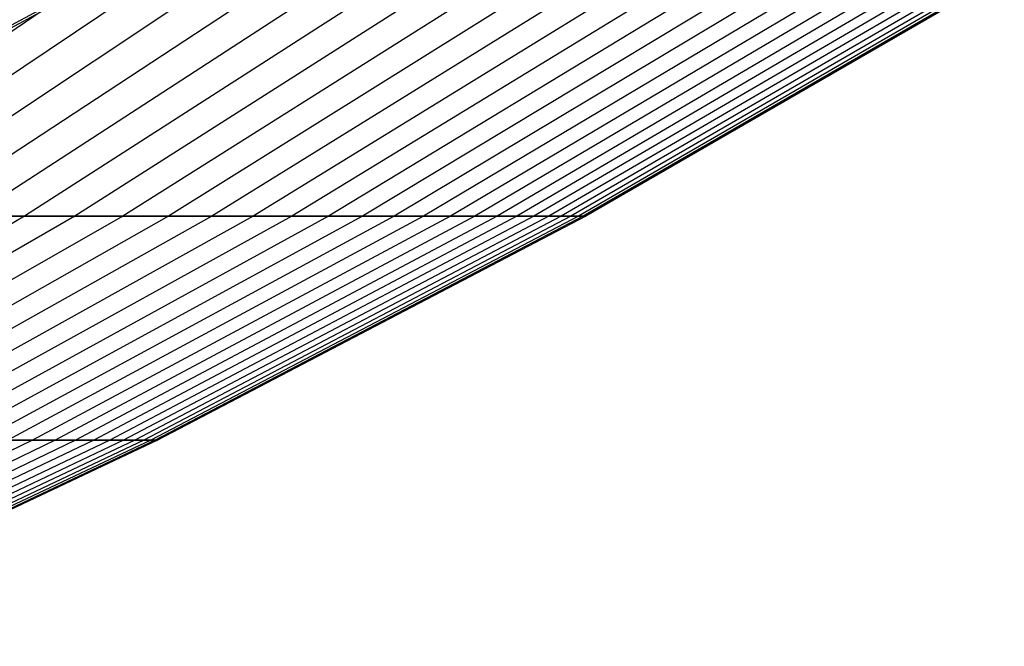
# Model space of a CAD drawing. Extents: x -125 to 125, y -143 to 0.
# Tile 110 of 241: x 25.96 to 31.08, y -137.69 to -134.43. Entities that reach past the tile are written whole.
import ezdxf

# ---------------------------------------------------------------- set-up
doc = ezdxf.new("R2010")
doc.units = 0
doc.header["$LTSCALE"] = 25.4
doc.layers.get('0').update_dxf_attribs({"linetype": 'CONTINUOUS'})

# ---------------------------------------------------------------- blocks, each defined once
blk = doc.blocks.new('NL2500026672_STL')
at = {"color": 0}
for p, q in [((26.3569, -134.1971, -16.4782), (24.5113, -135.4539, -15.3244)), ((26.3569, -134.1971, -16.4782), (24.5113, -135.4539, -15.3244)), ((26.6984, -134.1971, 15.9188), (24.829, -135.4539, 14.8042)), ((26.6984, -134.1971, 15.9188), (24.829, -135.4539, 14.8042)), ((27.0281, -134.1971, -15.3524), (25.1356, -135.4539, -14.2774)), ((27.0281, -134.1971, -15.3524), (25.1356, -135.4539, -14.2774)), ((27.3458, -134.1971, 14.7792), (25.431, -135.4539, 13.7443)), ((27.3458, -134.1971, 14.7792), (25.431, -135.4539, 13.7443)), ((27.6513, -134.1971, -14.1994), (25.7151, -135.4539, -13.2051)), ((27.6513, -134.1971, -14.1994), (25.7151, -135.4539, -13.2051)), ((27.9445, -134.1971, 13.6132), (25.9878, -135.4539, 12.66)), ((27.9445, -134.1971, 13.6132), (25.9878, -135.4539, 12.66)), ((28.2253, -134.1971, -13.0211), (26.2489, -135.4539, -12.1093)), ((28.2253, -134.1971, -13.0211), (26.2489, -135.4539, -12.1093)), ((28.4935, -134.1971, 12.4231), (26.4984, -135.4539, 11.5532)), ((28.4935, -134.1971, 12.4231), (26.4984, -135.4539, 11.5532)), ((28.7491, -134.1971, -11.8196), (26.7361, -135.4539, -10.992)), ((28.7491, -134.1971, -11.8196), (26.7361, -135.4539, -10.992)), ((28.9919, -134.1971, 11.2109), (26.9619, -135.4539, 10.4259)), ((28.9919, -134.1971, 11.2109), (26.9619, -135.4539, 10.4259)), ((29.2218, -134.1971, -10.5971), (27.1757, -135.4539, -9.8551)), ((29.2218, -134.1971, -10.5971), (27.1757, -135.4539, -9.8551)), ((29.4388, -134.1971, 9.9787), (27.3774, -135.4539, 9.28)), ((29.4388, -134.1971, 9.9787), (27.3774, -135.4539, 9.28)), ((29.6426, -134.1971, -9.3558), (27.567, -135.4539, -8.7007)), ((29.6426, -134.1971, -9.3558), (27.567, -135.4539, -8.7007)), ((29.8333, -134.1971, 8.7288), (27.7443, -135.4539, 8.1176)), ((29.8333, -134.1971, 8.7288), (27.7443, -135.4539, 8.1176)), ((30.0107, -134.1971, -8.0979), (27.9093, -135.4539, -7.5309)), ((30.0107, -134.1971, -8.0979), (27.9093, -135.4539, -7.5309)), ((30.1747, -134.1971, 7.4634), (28.0618, -135.4539, 6.9408)), ((30.1747, -134.1971, 7.4634), (28.0618, -135.4539, 6.9408)), ((30.3253, -134.1971, -6.8255), (28.2019, -135.4539, -6.3476)), ((30.3253, -134.1971, -6.8255), (28.2019, -135.4539, -6.3476)), ((30.4625, -134.1971, 6.1847), (28.3295, -135.4539, 5.7516)), ((30.4625, -134.1971, 6.1847), (28.3295, -135.4539, 5.7516)), ((30.5861, -134.1971, -5.541), (28.4445, -135.4539, -5.1531)), ((30.5861, -134.1971, -5.541), (28.4445, -135.4539, -5.1531)), ((30.6962, -134.1971, 4.895), (28.5468, -135.4539, 4.5522)), ((30.6962, -134.1971, 4.895), (28.5468, -135.4539, 4.5522)), ((30.7925, -134.1971, -4.2467), (28.6364, -135.4539, -3.9494)), ((30.7925, -134.1971, -4.2467), (28.6364, -135.4539, -3.9494)), ((30.8752, -134.1971, 3.5966), (28.7133, -135.4539, 3.3447)), ((30.8752, -134.1971, 3.5966), (28.7133, -135.4539, 3.3447)), ((30.9442, -134.1971, -2.9448), (28.7774, -135.4539, -2.7386)), ((30.9442, -134.1971, -2.9448), (28.7774, -135.4539, -2.7386)), ((30.9994, -134.1971, 2.2918), (28.8288, -135.4539, 2.1313)), ((30.9994, -134.1971, 2.2918), (28.8288, -135.4539, 2.1313)), ((31.0408, -134.1971, -1.6377), (28.8673, -135.4539, -1.523)), ((31.0408, -134.1971, -1.6377), (28.8673, -135.4539, -1.523)), ((31.0684, -134.1971, 0.9829), (28.893, -135.4539, 0.9141)), ((31.0684, -134.1971, 0.9829), (28.893, -135.4539, 0.9141)), ((31.0823, -134.1971, -0.3277), (28.9059, -135.4539, -0.3047)), ((31.0823, -134.1971, -0.3277), (28.9059, -135.4539, -0.3047)), ((23.9142, -135.5347, -1.0441), (26.1113, -134.3573, -1.14)), ((23.9142, -135.5347, -1.0441), (26.1113, -134.3573, -1.14)), ((23.9142, -135.5347, 1.0441), (26.1113, -134.3573, 1.14)), ((23.9142, -135.5347, 1.0441), (26.1113, -134.3573, 1.14)), ((23.937, -135.5347), (26.1362, -134.3573)), ((23.937, -135.5347), (26.1362, -134.3573)), ((25.9878, -135.4539, 12.66), (23.9855, -136.6184, 11.6846)), ((25.9878, -135.4539, 12.66), (23.9855, -136.6184, 11.6846)), ((26.2489, -135.4539, -12.1093), (24.2265, -136.6184, -11.1763)), ((26.2489, -135.4539, -12.1093), (24.2265, -136.6184, -11.1763)), ((26.4984, -135.4539, 11.5532), (24.4568, -136.6184, 10.6631)), ((26.4984, -135.4539, 11.5532), (24.4568, -136.6184, 10.6631)), ((26.7361, -135.4539, -10.992), (24.6761, -136.6184, -10.1451)), ((26.7361, -135.4539, -10.992), (24.6761, -136.6184, -10.1451)), ((26.9619, -135.4539, 10.4259), (24.8845, -136.6184, 9.6226)), ((26.9619, -135.4539, 10.4259), (24.8845, -136.6184, 9.6226)), ((27.1757, -135.4539, -9.8551), (25.0819, -136.6184, -9.0958)), ((27.1757, -135.4539, -9.8551), (25.0819, -136.6184, -9.0958)), ((27.3774, -135.4539, 9.28), (25.2681, -136.6184, 8.565)), ((27.3774, -135.4539, 9.28), (25.2681, -136.6184, 8.565)), ((25.431, -135.4539, 13.7443), (25.9878, -135.4539, 12.66)), ((25.431, -135.4539, 13.7443), (25.9878, -135.4539, 12.66)), ((27.567, -135.4539, -8.7007), (25.443, -136.6184, -8.0303)), ((27.567, -135.4539, -8.7007), (25.443, -136.6184, -8.0303)), ((27.7443, -135.4539, 8.1176), (25.6067, -136.6184, 7.4921)), ((27.7443, -135.4539, 8.1176), (25.6067, -136.6184, 7.4921)), ((26.2489, -135.4539, -12.1093), (25.7151, -135.4539, -13.2051)), ((26.2489, -135.4539, -12.1093), (25.7151, -135.4539, -13.2051)), ((27.9093, -135.4539, -7.5309), (25.7589, -136.6184, -6.9506)), ((27.9093, -135.4539, -7.5309), (25.7589, -136.6184, -6.9506)), ((28.0618, -135.4539, 6.9408), (25.8997, -136.6184, 6.406)), ((28.0618, -135.4539, 6.9408), (25.8997, -136.6184, 6.406)), ((25.9878, -135.4539, 12.66), (26.4984, -135.4539, 11.5532)), ((25.9878, -135.4539, 12.66), (26.4984, -135.4539, 11.5532)), ((28.2019, -135.4539, -6.3476), (26.029, -136.6184, -5.8585)), ((28.2019, -135.4539, -6.3476), (26.029, -136.6184, -5.8585)), ((28.3295, -135.4539, 5.7516), (26.1468, -136.6184, 5.3085)), ((28.3295, -135.4539, 5.7516), (26.1468, -136.6184, 5.3085)), ((26.7361, -135.4539, -10.992), (26.2489, -135.4539, -12.1093)), ((26.7361, -135.4539, -10.992), (26.2489, -135.4539, -12.1093)), ((28.4445, -135.4539, -5.1531), (26.2529, -136.6184, -4.756)), ((28.4445, -135.4539, -5.1531), (26.2529, -136.6184, -4.756)), ((28.5468, -135.4539, 4.5522), (26.3473, -136.6184, 4.2015)), ((28.5468, -135.4539, 4.5522), (26.3473, -136.6184, 4.2015)), ((28.6364, -135.4539, -3.9494), (26.43, -136.6184, -3.6451)), ((28.6364, -135.4539, -3.9494), (26.43, -136.6184, -3.6451)), ((26.4984, -135.4539, 11.5532), (26.9619, -135.4539, 10.4259)), ((26.4984, -135.4539, 11.5532), (26.9619, -135.4539, 10.4259)), ((28.7133, -135.4539, 3.3447), (26.501, -136.6184, 3.087)), ((28.7133, -135.4539, 3.3447), (26.501, -136.6184, 3.087)), ((28.7774, -135.4539, -2.7386), (26.5602, -136.6184, -2.5276)), ((28.7774, -135.4539, -2.7386), (26.5602, -136.6184, -2.5276)), ((28.8288, -135.4539, 2.1313), (26.6076, -136.6184, 1.9671)), ((28.8288, -135.4539, 2.1313), (26.6076, -136.6184, 1.9671)), ((28.8673, -135.4539, -1.523), (26.6432, -136.6184, -1.4057)), ((28.8673, -135.4539, -1.523), (26.6432, -136.6184, -1.4057)), ((28.893, -135.4539, 0.9141), (26.6669, -136.6184, 0.8437)), ((28.893, -135.4539, 0.9141), (26.6669, -136.6184, 0.8437)), ((28.9059, -135.4539, -0.3047), (26.6787, -136.6184, -0.2813)), ((28.9059, -135.4539, -0.3047), (26.6787, -136.6184, -0.2813)), ((27.1757, -135.4539, -9.8551), (26.7361, -135.4539, -10.992)), ((27.1757, -135.4539, -9.8551), (26.7361, -135.4539, -10.992)), ((26.9619, -135.4539, 10.4259), (27.3774, -135.4539, 9.28)), ((26.9619, -135.4539, 10.4259), (27.3774, -135.4539, 9.28)), ((27.567, -135.4539, -8.7007), (27.1757, -135.4539, -9.8551)), ((27.567, -135.4539, -8.7007), (27.1757, -135.4539, -9.8551)), ((27.3774, -135.4539, 9.28), (27.7443, -135.4539, 8.1176)), ((27.3774, -135.4539, 9.28), (27.7443, -135.4539, 8.1176)), ((27.9093, -135.4539, -7.5309), (27.567, -135.4539, -8.7007)), ((27.9093, -135.4539, -7.5309), (27.567, -135.4539, -8.7007)), ((27.7443, -135.4539, 8.1176), (28.0618, -135.4539, 6.9408)), ((27.7443, -135.4539, 8.1176), (28.0618, -135.4539, 6.9408)), ((28.2019, -135.4539, -6.3476), (27.9093, -135.4539, -7.5309)), ((28.2019, -135.4539, -6.3476), (27.9093, -135.4539, -7.5309)), ((28.0618, -135.4539, 6.9408), (28.3295, -135.4539, 5.7516)), ((28.0618, -135.4539, 6.9408), (28.3295, -135.4539, 5.7516)), ((28.4445, -135.4539, -5.1531), (28.2019, -135.4539, -6.3476)), ((28.4445, -135.4539, -5.1531), (28.2019, -135.4539, -6.3476)), ((28.3295, -135.4539, 5.7516), (28.5468, -135.4539, 4.5522)), ((28.3295, -135.4539, 5.7516), (28.5468, -135.4539, 4.5522)), ((28.6364, -135.4539, -3.9494), (28.4445, -135.4539, -5.1531)), ((28.6364, -135.4539, -3.9494), (28.4445, -135.4539, -5.1531)), ((28.5468, -135.4539, 4.5522), (28.7133, -135.4539, 3.3447)), ((28.5468, -135.4539, 4.5522), (28.7133, -135.4539, 3.3447)), ((28.7774, -135.4539, -2.7386), (28.6364, -135.4539, -3.9494)), ((28.7774, -135.4539, -2.7386), (28.6364, -135.4539, -3.9494)), ((28.7133, -135.4539, 3.3447), (28.8288, -135.4539, 2.1313)), ((28.7133, -135.4539, 3.3447), (28.8288, -135.4539, 2.1313)), ((28.8673, -135.4539, -1.523), (28.7774, -135.4539, -2.7386)), ((28.8673, -135.4539, -1.523), (28.7774, -135.4539, -2.7386)), ((28.8288, -135.4539, 2.1313), (28.893, -135.4539, 0.9141)), ((28.8288, -135.4539, 2.1313), (28.893, -135.4539, 0.9141)), ((28.9059, -135.4539, -0.3047), (28.8673, -135.4539, -1.523)), ((28.9059, -135.4539, -0.3047), (28.8673, -135.4539, -1.523)), ((28.893, -135.4539, 0.9141), (28.9059, -135.4539, -0.3047)), ((28.893, -135.4539, 0.9141), (28.9059, -135.4539, -0.3047)), ((26.029, -136.6184, -5.8585), (23.8105, -137.6886, -5.3592)), ((26.029, -136.6184, -5.8585), (23.8105, -137.6886, -5.3592)), ((26.1468, -136.6184, 5.3085), (23.9182, -137.6886, 4.856)), ((26.1468, -136.6184, 5.3085), (23.9182, -137.6886, 4.856)), ((26.2529, -136.6184, -4.756), (24.0152, -137.6886, -4.3507)), ((26.2529, -136.6184, -4.756), (24.0152, -137.6886, -4.3507)), ((26.3473, -136.6184, 4.2015), (24.1016, -137.6886, 3.8434)), ((26.3473, -136.6184, 4.2015), (24.1016, -137.6886, 3.8434)), ((26.43, -136.6184, -3.6451), (24.1773, -137.6886, -3.3344)), ((26.43, -136.6184, -3.6451), (24.1773, -137.6886, -3.3344)), ((26.501, -136.6184, 3.087), (24.2422, -137.6886, 2.8239)), ((26.501, -136.6184, 3.087), (24.2422, -137.6886, 2.8239)), ((26.5602, -136.6184, -2.5276), (24.2964, -137.6886, -2.3122)), ((26.5602, -136.6184, -2.5276), (24.2964, -137.6886, -2.3122)), ((26.6076, -136.6184, 1.9671), (24.3397, -137.6886, 1.7994)), ((26.6076, -136.6184, 1.9671), (24.3397, -137.6886, 1.7994)), ((26.6432, -136.6184, -1.4057), (24.3722, -137.6886, -1.2859)), ((26.6432, -136.6184, -1.4057), (24.3722, -137.6886, -1.2859)), ((26.6669, -136.6184, 0.8437), (24.3939, -137.6886, 0.7718)), ((26.6669, -136.6184, 0.8437), (24.3939, -137.6886, 0.7718)), ((26.6787, -136.6184, -0.2813), (24.4048, -137.6886, -0.2573)), ((26.6787, -136.6184, -0.2813), (24.4048, -137.6886, -0.2573)), ((26.029, -136.6184, -5.8585), (25.7589, -136.6184, -6.9506)), ((26.029, -136.6184, -5.8585), (25.7589, -136.6184, -6.9506)), ((25.8997, -136.6184, 6.406), (26.1468, -136.6184, 5.3085)), ((25.8997, -136.6184, 6.406), (26.1468, -136.6184, 5.3085)), ((26.2529, -136.6184, -4.756), (26.029, -136.6184, -5.8585)), ((26.2529, -136.6184, -4.756), (26.029, -136.6184, -5.8585)), ((26.1468, -136.6184, 5.3085), (26.3473, -136.6184, 4.2015)), ((26.1468, -136.6184, 5.3085), (26.3473, -136.6184, 4.2015)), ((26.43, -136.6184, -3.6451), (26.2529, -136.6184, -4.756)), ((26.43, -136.6184, -3.6451), (26.2529, -136.6184, -4.756)), ((26.3473, -136.6184, 4.2015), (26.501, -136.6184, 3.087)), ((26.3473, -136.6184, 4.2015), (26.501, -136.6184, 3.087)), ((26.5602, -136.6184, -2.5276), (26.43, -136.6184, -3.6451)), ((26.5602, -136.6184, -2.5276), (26.43, -136.6184, -3.6451)), ((26.501, -136.6184, 3.087), (26.6076, -136.6184, 1.9671)), ((26.501, -136.6184, 3.087), (26.6076, -136.6184, 1.9671)), ((26.6432, -136.6184, -1.4057), (26.5602, -136.6184, -2.5276)), ((26.6432, -136.6184, -1.4057), (26.5602, -136.6184, -2.5276)), ((26.6076, -136.6184, 1.9671), (26.6669, -136.6184, 0.8437)), ((26.6076, -136.6184, 1.9671), (26.6669, -136.6184, 0.8437)), ((26.6787, -136.6184, -0.2813), (26.6432, -136.6184, -1.4057)), ((26.6787, -136.6184, -0.2813), (26.6432, -136.6184, -1.4057)), ((26.6669, -136.6184, 0.8437), (26.6787, -136.6184, -0.2813)), ((26.6669, -136.6184, 0.8437), (26.6787, -136.6184, -0.2813))]:
    blk.add_line(p, q, dxfattribs=at)

msp = doc.modelspace()

# ---------------------------------------------------------------- block references
at = {"color": 253}
msp.add_blockref('NL2500026672_STL', (0, 0), dxfattribs=at)

doc.saveas('drawing.dxf')
